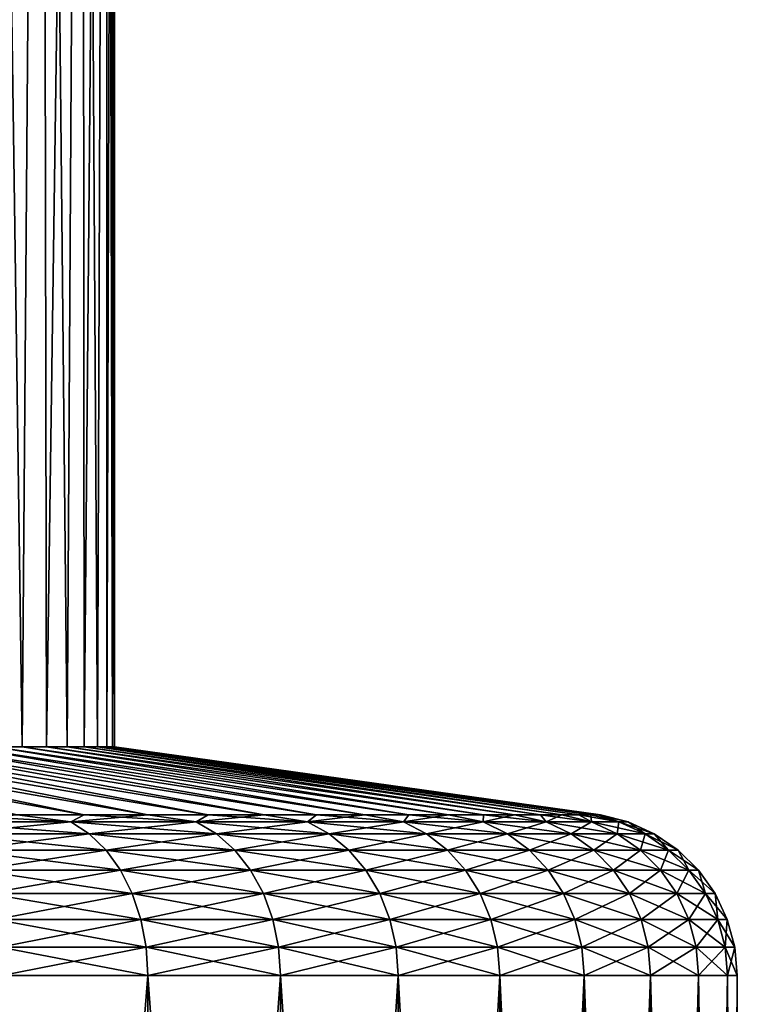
# Model space of a CAD drawing. Header units: metres. Extents: x -109 to 109, y -342 to 116.
# Tile 179 of 213: x 90.01 to 97.5, y -10.54 to -0.26. Entities that reach past the tile are written whole.
import ezdxf

# ---------------------------------------------------------------- set-up
doc = ezdxf.new("R2010")
doc.units = ezdxf.units.M
doc.layers.add('solid_505140_SW0001', color=7, linetype='CONTINUOUS')

msp = doc.modelspace()

# ---------------------------------------------------------------- linework, layer by layer
at = {"layer": 'solid_505140_SW0001'}
for points in [[(89.659843, 18.5, 6.088392), (89.746407, -7.857665, 5.897681), (90.036919, -7.857665, 5.196335)], [(90.240974, 18.5, 4.629872), (89.659843, 18.5, 6.088392), (90.036919, -7.857665, 5.196335)], [(89.659843, 18.5, -6.088392), (90.240974, 18.5, -4.629872), (89.746407, -7.857665, -5.897681)], [(90.240974, 18.5, -4.629872), (90.036919, -7.857665, -5.196335), (89.746407, -7.857665, -5.897681)], [(90.240974, 18.5, 4.629872), (90.036919, -7.857665, 5.196335), (90.290321, -7.857665, 4.480746)], [(90.240974, 18.5, -4.629872), (90.290321, -7.857665, -4.480746), (90.036919, -7.857665, -5.196335)], [(90.240974, 18.5, 4.629872), (90.290321, -7.857665, 4.480746), (90.505928, -7.857665, 3.752876)], [(90.660995, 18.5, 3.117071), (90.240974, 18.5, 4.629872), (90.505928, -7.857665, 3.752876)], [(90.240974, 18.5, -4.629872), (90.660995, 18.5, -3.117071), (90.290321, -7.857665, -4.480746)], [(90.660995, 18.5, -3.117071), (90.505928, -7.857665, -3.752876), (90.290321, -7.857665, -4.480746)], [(90.660995, 18.5, 3.117071), (90.505928, -7.857665, 3.752876), (90.683144, -7.857665, 3.014719)], [(90.660995, 18.5, -3.117071), (90.683144, -7.857665, -3.014719), (90.505928, -7.857665, -3.752876)], [(90.660995, 18.5, 3.117071), (90.683144, -7.857665, 3.014719), (90.82148, -7.857665, 2.2683)], [(90.915001, 18.5, 1.567726), (90.660995, 18.5, 3.117071), (90.82148, -7.857665, 2.2683)], [(90.660995, 18.5, -3.117071), (90.915001, 18.5, -1.567726), (90.683144, -7.857665, -3.014719)], [(90.915001, 18.5, -1.567726), (90.82148, -7.857665, -2.2683), (90.683144, -7.857665, -3.014719)], [(90.915001, 18.5, 1.567726), (90.82148, -7.857665, 2.2683), (90.92057, -7.857665, 1.515663)], [(90.915001, 18.5, -1.567726), (90.92057, -7.857665, -1.515663), (90.82148, -7.857665, -2.2683)], [(90.915001, 18.5, 1.567726), (90.92057, -7.857665, 1.515663), (90.980125, -7.857665, 0.758871)], [(90.915001, 18.5, 1.567726), (90.980125, -7.857665, 0.758871), (91, -7.857665)], [(91, 18.5), (90.915001, 18.5, 1.567726), (91, -7.857665)], [(90.915001, 18.5, -1.567726), (91, 18.5), (90.92057, -7.857665, -1.515663)], [(91, 18.5), (90.980125, -7.857665, -0.758871), (90.92057, -7.857665, -1.515663)], [(91, 18.5), (91, -7.857665), (90.980125, -7.857665, -0.758871)], [(90.684547, -8.566907, 13.483418), (87.275597, -7.857665, 9.702394), (86.753052, -7.857665, 10.253048)], [(89.983421, -8.566907, 14.184546), (90.684547, -8.566907, 13.483418), (86.753052, -7.857665, 10.253048)], [(90.684547, -8.566907, -13.48342), (86.753052, -7.857665, -10.253048), (87.275597, -7.857665, -9.702394)], [(90.684547, -8.566907, -13.48342), (89.983414, -8.566907, -14.18455), (86.753052, -7.857665, -10.253048)], [(91.349266, -8.566907, 12.747679), (87.768616, -7.857665, 9.125146), (87.275597, -7.857665, 9.702394)], [(90.684547, -8.566907, 13.483418), (91.349266, -8.566907, 12.747679), (87.275597, -7.857665, 9.702394)], [(91.349266, -8.566907, -12.747678), (87.275597, -7.857665, -9.702394), (87.768616, -7.857665, -9.125146)], [(91.349266, -8.566907, -12.747678), (90.684547, -8.566907, -13.48342), (87.275597, -7.857665, -9.702394)], [(91.975861, -8.566907, 11.979216), (88.230743, -7.857665, 8.522886), (87.768616, -7.857665, 9.125146)], [(91.349266, -8.566907, 12.747679), (91.975861, -8.566907, 11.979216), (87.768616, -7.857665, 9.125146)], [(91.975868, -8.566907, -11.979213), (87.768616, -7.857665, -9.125146), (88.230743, -7.857665, -8.522886)], [(91.975868, -8.566907, -11.979213), (91.349266, -8.566907, -12.747678), (87.768616, -7.857665, -9.125146)], [(92.562737, -8.566907, 11.18), (88.660721, -7.857665, 7.897266), (88.230743, -7.857665, 8.522886)], [(91.975861, -8.566907, 11.979216), (92.562737, -8.566907, 11.18), (88.230743, -7.857665, 8.522886)], [(92.562737, -8.566907, -11.179997), (88.230743, -7.857665, -8.522886), (88.660721, -7.857665, -7.897266)], [(92.562737, -8.566907, -11.179997), (91.975868, -8.566907, -11.979213), (88.230743, -7.857665, -8.522886)], [(93.108376, -8.566907, 10.352085), (89.057365, -7.857665, 7.25), (88.660721, -7.857665, 7.897266)], [(92.562737, -8.566907, 11.18), (93.108376, -8.566907, 10.352085), (88.660721, -7.857665, 7.897266)], [(93.108383, -8.566907, -10.352084), (88.660721, -7.857665, -7.897266), (89.057365, -7.857665, -7.25)], [(93.108383, -8.566907, -10.352084), (92.562737, -8.566907, -11.179997), (88.660721, -7.857665, -7.897266)], [(93.611389, -8.566907, 9.497596), (89.419594, -7.857665, 6.582862), (89.057365, -7.857665, 7.25)], [(93.108376, -8.566907, 10.352085), (93.611389, -8.566907, 9.497596), (89.057365, -7.857665, 7.25)], [(93.611389, -8.566907, -9.497598), (89.057365, -7.857665, -7.25), (89.419594, -7.857665, -6.582862)], [(93.611389, -8.566907, -9.497598), (93.108383, -8.566907, -10.352084), (89.057365, -7.857665, -7.25)], [(94.070473, -8.566907, 8.618728), (89.746407, -7.857665, 5.897681), (89.419594, -7.857665, 6.582862)], [(93.611389, -8.566907, 9.497596), (94.070473, -8.566907, 8.618728), (89.419594, -7.857665, 6.582862)], [(94.070473, -8.566907, -8.61873), (89.419594, -7.857665, -6.582862), (89.746407, -7.857665, -5.897681)], [(94.070473, -8.566907, -8.61873), (93.611389, -8.566907, -9.497598), (89.419594, -7.857665, -6.582862)], [(94.484451, -8.566907, 7.717735), (90.036919, -7.857665, 5.196335), (89.746407, -7.857665, 5.897681)], [(94.070473, -8.566907, 8.618728), (94.484451, -8.566907, 7.717735), (89.746407, -7.857665, 5.897681)], [(94.484451, -8.566907, -7.717738), (89.746407, -7.857665, -5.897681), (90.036919, -7.857665, -5.196335)], [(94.484451, -8.566907, -7.717738), (94.070473, -8.566907, -8.61873), (89.746407, -7.857665, -5.897681)], [(94.852264, -8.566907, 6.796933), (90.290321, -7.857665, 4.480746), (90.036919, -7.857665, 5.196335)], [(94.484451, -8.566907, 7.717735), (94.852264, -8.566907, 6.796933), (90.036919, -7.857665, 5.196335)], [(94.852264, -8.566907, -6.796934), (90.036919, -7.857665, -5.196335), (90.290321, -7.857665, -4.480746)], [(94.852264, -8.566907, -6.796934), (94.484451, -8.566907, -7.717738), (90.036919, -7.857665, -5.196335)], [(95.172966, -8.566907, 5.858683), (90.505928, -7.857665, 3.752876), (90.290321, -7.857665, 4.480746)], [(94.852264, -8.566907, 6.796933), (95.172966, -8.566907, 5.858683), (90.290321, -7.857665, 4.480746)], [(95.172966, -8.566907, -5.858682), (90.290321, -7.857665, -4.480746), (90.505928, -7.857665, -3.752876)], [(95.172966, -8.566907, -5.858682), (94.852264, -8.566907, -6.796934), (90.290321, -7.857665, -4.480746)], [(95.44574, -8.566907, 4.905395), (90.683144, -7.857665, 3.014719), (90.505928, -7.857665, 3.752876)], [(95.172966, -8.566907, 5.858683), (95.44574, -8.566907, 4.905395), (90.505928, -7.857665, 3.752876)], [(95.44574, -8.566907, -4.905393), (90.505928, -7.857665, -3.752876), (90.683144, -7.857665, -3.014719)], [(95.44574, -8.566907, -4.905393), (95.172966, -8.566907, -5.858682), (90.505928, -7.857665, -3.752876)], [(95.669876, -8.566907, 3.939514), (90.82148, -7.857665, 2.2683), (90.683144, -7.857665, 3.014719)], [(95.44574, -8.566907, 4.905395), (95.669876, -8.566907, 3.939514), (90.683144, -7.857665, 3.014719)], [(95.669876, -8.566907, -3.939511), (90.683144, -7.857665, -3.014719), (90.82148, -7.857665, -2.2683)], [(95.669876, -8.566907, -3.939511), (95.44574, -8.566907, -4.905393), (90.683144, -7.857665, -3.014719)], [(95.844803, -8.566907, 2.96352), (90.92057, -7.857665, 1.515663), (90.82148, -7.857665, 2.2683)], [(95.669876, -8.566907, 3.939514), (95.844803, -8.566907, 2.96352), (90.82148, -7.857665, 2.2683)], [(95.844803, -8.566907, -2.963517), (90.82148, -7.857665, -2.2683), (90.92057, -7.857665, -1.515663)], [(95.844803, -8.566907, -2.963517), (95.669876, -8.566907, -3.939511), (90.82148, -7.857665, -2.2683)], [(95.970078, -8.566907, 1.979917), (90.980125, -7.857665, 0.758871), (90.92057, -7.857665, 1.515663)], [(95.844803, -8.566907, 2.96352), (95.970078, -8.566907, 1.979917), (90.92057, -7.857665, 1.515663)], [(95.970078, -8.566907, -1.979915), (90.92057, -7.857665, -1.515663), (90.980125, -7.857665, -0.758871)], [(95.970078, -8.566907, -1.979915), (95.844803, -8.566907, -2.963517), (90.92057, -7.857665, -1.515663)], [(96.070488, -8.566907, 0.000001), (91, -7.857665), (90.980125, -7.857665, 0.758871)], [(96.045364, -8.566907, 0.991231), (96.070488, -8.566907, 0.000001), (90.980125, -7.857665, 0.758871)], [(95.970078, -8.566907, 1.979917), (96.045364, -8.566907, 0.991231), (90.980125, -7.857665, 0.758871)], [(96.045364, -8.566907, -0.99123), (90.980125, -7.857665, -0.758871), (91, -7.857665)], [(96.045364, -8.566907, -0.99123), (95.970078, -8.566907, -1.979915), (90.980125, -7.857665, -0.758871)], [(96.070488, -8.566907, 0.000001), (96.045364, -8.566907, -0.99123), (91, -7.857665)], [(90.543694, -8.640405, -14.04369), (89.099541, -8.640405, -15.352589), (89.983414, -8.566907, -14.18455)], [(89.099541, -8.640405, 15.352589), (90.543694, -8.640405, 14.04369), (89.247681, -8.566907, 14.849264)], [(90.543694, -8.640405, 14.04369), (89.983421, -8.566907, 14.184546), (89.247681, -8.566907, 14.849264)], [(90.543694, -8.640405, -14.04369), (89.983414, -8.566907, -14.18455), (90.684547, -8.566907, -13.48342)], [(90.543694, -8.640405, 14.04369), (90.684547, -8.566907, 13.483418), (89.983421, -8.566907, 14.184546)], [(90.543694, -8.640405, -14.04369), (90.684547, -8.566907, -13.48342), (91.349266, -8.566907, -12.747678)], [(91.852585, -8.640405, -12.599544), (90.543694, -8.640405, -14.04369), (91.349266, -8.566907, -12.747678)], [(90.543694, -8.640405, 14.04369), (91.852585, -8.640405, 12.599544), (90.684547, -8.566907, 13.483418)], [(91.852585, -8.640405, 12.599544), (91.349266, -8.566907, 12.747679), (90.684547, -8.566907, 13.483418)], [(91.852585, -8.640405, -12.599544), (91.349266, -8.566907, -12.747678), (91.975868, -8.566907, -11.979213)], [(91.852585, -8.640405, 12.599544), (91.975861, -8.566907, 11.979216), (91.349266, -8.566907, 12.747679)], [(91.852585, -8.640405, -12.599544), (91.975868, -8.566907, -11.979213), (92.562737, -8.566907, -11.179997)], [(93.013634, -8.640405, -11.034057), (91.852585, -8.640405, -12.599544), (92.562737, -8.566907, -11.179997)], [(91.852585, -8.640405, 12.599544), (93.013634, -8.640405, 11.034057), (91.975861, -8.566907, 11.979216)], [(93.013634, -8.640405, 11.034057), (92.562737, -8.566907, 11.18), (91.975861, -8.566907, 11.979216)], [(93.013634, -8.640405, -11.034057), (92.562737, -8.566907, -11.179997), (93.108383, -8.566907, -10.352084)], [(93.013634, -8.640405, 11.034057), (93.108376, -8.566907, 10.352085), (92.562737, -8.566907, 11.18)], [(93.013634, -8.640405, -11.034057), (93.108383, -8.566907, -10.352084), (93.611389, -8.566907, -9.497598)], [(94.01564, -8.640405, -9.362306), (93.013634, -8.640405, -11.034057), (93.611389, -8.566907, -9.497598)], [(93.013634, -8.640405, 11.034057), (94.01564, -8.640405, 9.362306), (93.108376, -8.566907, 10.352085)], [(94.01564, -8.640405, 9.362306), (93.611389, -8.566907, 9.497596), (93.108376, -8.566907, 10.352085)], [(94.01564, -8.640405, -9.362306), (93.611389, -8.566907, -9.497598), (94.070473, -8.566907, -8.61873)], [(94.01564, -8.640405, 9.362306), (94.070473, -8.566907, 8.618728), (93.611389, -8.566907, 9.497596)], [(94.01564, -8.640405, -9.362306), (94.070473, -8.566907, -8.61873), (94.484451, -8.566907, -7.717738)], [(94.848969, -8.640405, -7.60039), (94.01564, -8.640405, -9.362306), (94.484451, -8.566907, -7.717738)], [(94.01564, -8.640405, 9.362306), (94.848969, -8.640405, 7.60039), (94.070473, -8.566907, 8.618728)], [(94.848969, -8.640405, 7.60039), (94.484451, -8.566907, 7.717735), (94.070473, -8.566907, 8.618728)], [(94.848969, -8.640405, -7.60039), (94.484451, -8.566907, -7.717738), (94.852264, -8.566907, -6.796934)], [(94.848969, -8.640405, 7.60039), (94.852264, -8.566907, 6.796933), (94.484451, -8.566907, 7.717735)], [(94.848969, -8.640405, -7.60039), (94.852264, -8.566907, -6.796934), (95.172966, -8.566907, -5.858682)], [(95.505577, -8.640405, -5.765279), (94.848969, -8.640405, -7.60039), (95.172966, -8.566907, -5.858682)], [(94.848969, -8.640405, 7.60039), (95.505577, -8.640405, 5.765279), (94.852264, -8.566907, 6.796933)], [(95.505577, -8.640405, 5.765279), (95.172966, -8.566907, 5.858683), (94.852264, -8.566907, 6.796933)], [(95.505577, -8.640405, -5.765279), (95.172966, -8.566907, -5.858682), (95.44574, -8.566907, -4.905393)], [(95.505577, -8.640405, 5.765279), (95.44574, -8.566907, 4.905395), (95.172966, -8.566907, 5.858683)], [(95.505577, -8.640405, -5.765279), (95.44574, -8.566907, -4.905393), (95.669876, -8.566907, -3.939511)], [(95.979156, -8.640405, 3.874645), (95.669876, -8.566907, 3.939514), (95.44574, -8.566907, 4.905395)], [(95.505577, -8.640405, 5.765279), (95.979156, -8.640405, 3.874645), (95.44574, -8.566907, 4.905395)], [(95.979156, -8.640405, -3.874645), (95.505577, -8.640405, -5.765279), (95.669876, -8.566907, -3.939511)], [(95.979156, -8.640405, -3.874645), (95.669876, -8.566907, -3.939511), (95.844803, -8.566907, -2.963517)], [(95.979156, -8.640405, 3.874645), (95.844803, -8.566907, 2.96352), (95.669876, -8.566907, 3.939514)], [(95.979156, -8.640405, -3.874645), (95.844803, -8.566907, -2.963517), (95.970078, -8.566907, -1.979915)], [(96.265144, -8.640405, 1.946697), (95.970078, -8.566907, 1.979917), (95.844803, -8.566907, 2.96352)], [(95.979156, -8.640405, 3.874645), (96.265144, -8.640405, 1.946697), (95.844803, -8.566907, 2.96352)], [(96.265144, -8.640405, -1.946697), (95.970078, -8.566907, -1.979915), (96.045364, -8.566907, -0.99123)], [(96.265144, -8.640405, -1.946697), (95.979156, -8.640405, -3.874645), (95.970078, -8.566907, -1.979915)], [(96.265144, -8.640405, 1.946697), (96.045364, -8.566907, 0.991231), (95.970078, -8.566907, 1.979917)], [(96.265144, -8.640405, -1.946697), (96.045364, -8.566907, -0.99123), (96.070488, -8.566907, 0.000001)], [(96.360779, -8.640405), (96.070488, -8.566907, 0.000001), (96.045364, -8.566907, 0.991231)], [(96.265144, -8.640405, 1.946697), (96.360779, -8.640405), (96.045364, -8.566907, 0.991231)], [(96.360779, -8.640405), (96.265144, -8.640405, -1.946697), (96.070488, -8.566907, 0.000001)], [(89.272827, -8.763845, -15.563738), (89.099541, -8.640405, -15.352589), (90.543694, -8.640405, -14.04369)], [(90.736839, -8.763845, 14.236838), (90.543694, -8.640405, 14.04369), (89.099541, -8.640405, 15.352589)], [(89.272827, -8.763845, 15.563738), (90.736839, -8.763845, 14.236838), (89.099541, -8.640405, 15.352589)], [(90.736839, -8.763845, -14.236838), (89.272827, -8.763845, -15.563738), (90.543694, -8.640405, -14.04369)], [(90.736839, -8.763845, -14.236838), (90.543694, -8.640405, -14.04369), (91.852585, -8.640405, -12.599544)], [(92.063736, -8.763845, 12.77283), (91.852585, -8.640405, 12.599544), (90.543694, -8.640405, 14.04369)], [(90.736839, -8.763845, 14.236838), (92.063736, -8.763845, 12.77283), (90.543694, -8.640405, 14.04369)], [(92.063736, -8.763845, -12.77283), (90.736839, -8.763845, -14.236838), (91.852585, -8.640405, -12.599544)], [(92.063736, -8.763845, -12.77283), (91.852585, -8.640405, -12.599544), (93.013634, -8.640405, -11.034057)], [(93.240753, -8.763845, 11.185812), (93.013634, -8.640405, 11.034057), (91.852585, -8.640405, 12.599544)], [(92.063736, -8.763845, 12.77283), (93.240753, -8.763845, 11.185812), (91.852585, -8.640405, 12.599544)], [(93.240753, -8.763845, -11.185812), (92.063736, -8.763845, -12.77283), (93.013634, -8.640405, -11.034057)], [(93.240753, -8.763845, -11.185812), (93.013634, -8.640405, -11.034057), (94.01564, -8.640405, -9.362306)], [(94.256538, -8.763845, 9.491069), (94.01564, -8.640405, 9.362306), (93.013634, -8.640405, 11.034057)], [(93.240753, -8.763845, 11.185812), (94.256538, -8.763845, 9.491069), (93.013634, -8.640405, 11.034057)], [(94.256538, -8.763845, -9.491069), (93.240753, -8.763845, -11.185812), (94.01564, -8.640405, -9.362306)], [(94.256538, -8.763845, -9.491069), (94.01564, -8.640405, -9.362306), (94.848969, -8.640405, -7.60039)], [(95.101326, -8.763845, 7.704921), (94.848969, -8.640405, 7.60039), (94.01564, -8.640405, 9.362306)], [(94.256538, -8.763845, 9.491069), (95.101326, -8.763845, 7.704921), (94.01564, -8.640405, 9.362306)], [(95.101326, -8.763845, -7.704921), (94.256538, -8.763845, -9.491069), (94.848969, -8.640405, -7.60039)], [(95.101326, -8.763845, -7.704921), (94.848969, -8.640405, -7.60039), (95.505577, -8.640405, -5.765279)], [(95.766968, -8.763845, 5.844571), (95.505577, -8.640405, 5.765279), (94.848969, -8.640405, 7.60039)], [(95.101326, -8.763845, 7.704921), (95.766968, -8.763845, 5.844571), (94.848969, -8.640405, 7.60039)], [(95.766968, -8.763845, -5.844571), (95.101326, -8.763845, -7.704921), (95.505577, -8.640405, -5.765279)], [(95.766968, -8.763845, -5.844571), (95.505577, -8.640405, -5.765279), (95.979156, -8.640405, -3.874645)], [(96.247063, -8.763845, 3.927935), (95.979156, -8.640405, 3.874645), (95.505577, -8.640405, 5.765279)], [(95.766968, -8.763845, 5.844571), (96.247063, -8.763845, 3.927935), (95.505577, -8.640405, 5.765279)], [(96.247063, -8.763845, -3.927935), (95.766968, -8.763845, -5.844571), (95.979156, -8.640405, -3.874645)], [(96.247063, -8.763845, -3.927935), (95.979156, -8.640405, -3.874645), (96.265144, -8.640405, -1.946697)], [(96.53698, -8.763845, 1.97347), (96.265144, -8.640405, 1.946697), (95.979156, -8.640405, 3.874645)], [(96.247063, -8.763845, 3.927935), (96.53698, -8.763845, 1.97347), (95.979156, -8.640405, 3.874645)], [(96.53698, -8.763845, -1.97347), (96.247063, -8.763845, -3.927935), (96.265144, -8.640405, -1.946697)], [(96.53698, -8.763845, -1.97347), (96.265144, -8.640405, -1.946697), (96.360779, -8.640405)], [(96.633926, -8.763845), (96.360779, -8.640405), (96.265144, -8.640405, 1.946697)], [(96.53698, -8.763845, 1.97347), (96.633926, -8.763845), (96.265144, -8.640405, 1.946697)], [(96.633926, -8.763845), (96.53698, -8.763845, -1.97347), (96.360779, -8.640405)], [(89.429665, -8.933342, -15.754846), (89.272827, -8.763845, -15.563738), (90.736839, -8.763845, -14.236838)], [(90.911652, -8.933342, 14.411653), (90.736839, -8.763845, 14.236838), (89.272827, -8.763845, 15.563738)], [(89.429665, -8.933342, 15.754846), (90.911652, -8.933342, 14.411653), (89.272827, -8.763845, 15.563738)], [(90.911652, -8.933342, -14.411653), (89.429665, -8.933342, -15.754846), (90.736839, -8.763845, -14.236838)], [(90.911652, -8.933342, -14.411653), (90.736839, -8.763845, -14.236838), (92.063736, -8.763845, -12.77283)], [(92.254845, -8.933342, 12.929667), (92.063736, -8.763845, 12.77283), (90.736839, -8.763845, 14.236838)], [(90.911652, -8.933342, 14.411653), (92.254845, -8.933342, 12.929667), (90.736839, -8.763845, 14.236838)], [(92.254845, -8.933342, -12.929667), (90.911652, -8.933342, -14.411653), (92.063736, -8.763845, -12.77283)], [(92.254845, -8.933342, -12.929667), (92.063736, -8.763845, -12.77283), (93.240753, -8.763845, -11.185812)], [(93.446312, -8.933342, 11.323163), (93.240753, -8.763845, 11.185812), (92.063736, -8.763845, 12.77283)], [(92.254845, -8.933342, 12.929667), (93.446312, -8.933342, 11.323163), (92.063736, -8.763845, 12.77283)], [(93.446312, -8.933342, -11.323163), (92.254845, -8.933342, -12.929667), (93.240753, -8.763845, -11.185812)], [(93.446312, -8.933342, -11.323163), (93.240753, -8.763845, -11.185812), (94.256538, -8.763845, -9.491069)], [(94.474571, -8.933342, 9.60761), (94.256538, -8.763845, 9.491069), (93.240753, -8.763845, 11.185812)], [(93.446312, -8.933342, 11.323163), (94.474571, -8.933342, 9.60761), (93.240753, -8.763845, 11.185812)], [(94.474571, -8.933342, -9.60761), (93.446312, -8.933342, -11.323163), (94.256538, -8.763845, -9.491069)], [(94.474571, -8.933342, -9.60761), (94.256538, -8.763845, -9.491069), (95.101326, -8.763845, -7.704921)], [(95.329735, -8.933342, 7.799531), (95.101326, -8.763845, 7.704921), (94.256538, -8.763845, 9.491069)], [(94.474571, -8.933342, 9.60761), (95.329735, -8.933342, 7.799531), (94.256538, -8.763845, 9.491069)], [(95.329735, -8.933342, -7.799531), (94.474571, -8.933342, -9.60761), (95.101326, -8.763845, -7.704921)], [(95.329735, -8.933342, -7.799531), (95.101326, -8.763845, -7.704921), (95.766968, -8.763845, -5.844571)], [(96.003548, -8.933342, 5.916337), (95.766968, -8.763845, 5.844571), (95.101326, -8.763845, 7.704921)], [(95.329735, -8.933342, 7.799531), (96.003548, -8.933342, 5.916337), (95.101326, -8.763845, 7.704921)], [(96.003548, -8.933342, -5.916337), (95.329735, -8.933342, -7.799531), (95.766968, -8.763845, -5.844571)], [(96.003548, -8.933342, -5.916337), (95.766968, -8.763845, -5.844571), (96.247063, -8.763845, -3.927935)], [(96.48954, -8.933342, 3.976166), (96.247063, -8.763845, 3.927935), (95.766968, -8.763845, 5.844571)], [(96.003548, -8.933342, 5.916337), (96.48954, -8.933342, 3.976166), (95.766968, -8.763845, 5.844571)], [(96.48954, -8.933342, -3.976166), (96.003548, -8.933342, -5.916337), (96.247063, -8.763845, -3.927935)], [(96.48954, -8.933342, -3.976166), (96.247063, -8.763845, -3.927935), (96.53698, -8.763845, -1.97347)], [(96.783012, -8.933342, 1.997702), (96.53698, -8.763845, 1.97347), (96.247063, -8.763845, 3.927935)], [(96.48954, -8.933342, 3.976166), (96.783012, -8.933342, 1.997702), (96.247063, -8.763845, 3.927935)], [(96.783012, -8.933342, -1.997702), (96.48954, -8.933342, -3.976166), (96.53698, -8.763845, -1.97347)], [(96.783012, -8.933342, -1.997702), (96.53698, -8.763845, -1.97347), (96.633926, -8.763845)], [(96.881157, -8.933342), (96.633926, -8.763845), (96.53698, -8.763845, 1.97347)], [(96.783012, -8.933342, 1.997702), (96.881157, -8.933342), (96.53698, -8.763845, 1.97347)], [(96.881157, -8.933342), (96.783012, -8.933342, -1.997702), (96.633926, -8.763845)], [(89.565186, -9.143626, -15.919971), (89.429665, -8.933342, -15.754846), (90.911652, -8.933342, -14.411653)], [(91.062698, -9.143626, 14.562699), (90.911652, -8.933342, 14.411653), (89.429665, -8.933342, 15.754846)], [(89.565186, -9.143626, 15.919971), (91.062698, -9.143626, 14.562699), (89.429665, -8.933342, 15.754846)], [(91.062698, -9.143626, -14.562699), (89.565186, -9.143626, -15.919971), (90.911652, -8.933342, -14.411653)], [(91.062698, -9.143626, -14.562699), (90.911652, -8.933342, -14.411653), (92.254845, -8.933342, -12.929667)], [(92.419968, -9.143626, 13.065183), (92.254845, -8.933342, 12.929667), (90.911652, -8.933342, 14.411653)], [(91.062698, -9.143626, 14.562699), (92.419968, -9.143626, 13.065183), (90.911652, -8.933342, 14.411653)], [(92.419968, -9.143626, -13.065183), (91.062698, -9.143626, -14.562699), (92.254845, -8.933342, -12.929667)], [(92.419968, -9.143626, -13.065183), (92.254845, -8.933342, -12.929667), (93.446312, -8.933342, -11.323163)], [(93.623924, -9.143626, 11.44184), (93.446312, -8.933342, 11.323163), (92.254845, -8.933342, 12.929667)], [(92.419968, -9.143626, 13.065183), (93.623924, -9.143626, 11.44184), (92.254845, -8.933342, 12.929667)], [(93.623924, -9.143626, -11.44184), (92.419968, -9.143626, -13.065183), (93.446312, -8.933342, -11.323163)], [(93.623924, -9.143626, -11.44184), (93.446312, -8.933342, -11.323163), (94.474571, -8.933342, -9.60761)], [(94.662964, -9.143626, 9.708306), (94.474571, -8.933342, 9.60761), (93.446312, -8.933342, 11.323163)], [(93.623924, -9.143626, 11.44184), (94.662964, -9.143626, 9.708306), (93.446312, -8.933342, 11.323163)], [(94.662964, -9.143626, -9.708306), (93.623924, -9.143626, -11.44184), (94.474571, -8.933342, -9.60761)], [(94.662964, -9.143626, -9.708306), (94.474571, -8.933342, -9.60761), (95.329735, -8.933342, -7.799531)], [(95.527084, -9.143626, 7.881276), (95.329735, -8.933342, 7.799531), (94.474571, -8.933342, 9.60761)], [(94.662964, -9.143626, 9.708306), (95.527084, -9.143626, 7.881276), (94.474571, -8.933342, 9.60761)], [(95.527084, -9.143626, -7.881276), (94.662964, -9.143626, -9.708306), (95.329735, -8.933342, -7.799531)], [(95.527084, -9.143626, -7.881276), (95.329735, -8.933342, -7.799531), (96.003548, -8.933342, -5.916337)], [(96.207962, -9.143626, 5.978345), (96.003548, -8.933342, 5.916337), (95.329735, -8.933342, 7.799531)], [(95.527084, -9.143626, 7.881276), (96.207962, -9.143626, 5.978345), (95.329735, -8.933342, 7.799531)], [(96.207962, -9.143626, -5.978345), (95.527084, -9.143626, -7.881276), (96.003548, -8.933342, -5.916337)], [(96.207962, -9.143626, -5.978345), (96.003548, -8.933342, -5.916337), (96.48954, -8.933342, -3.976166)], [(96.699043, -9.143626, 4.01784), (96.48954, -8.933342, 3.976166), (96.003548, -8.933342, 5.916337)], [(96.207962, -9.143626, 5.978345), (96.699043, -9.143626, 4.01784), (96.003548, -8.933342, 5.916337)], [(96.699043, -9.143626, -4.01784), (96.207962, -9.143626, -5.978345), (96.48954, -8.933342, -3.976166)], [(96.699043, -9.143626, -4.01784), (96.48954, -8.933342, -3.976166), (96.783012, -8.933342, -1.997702)], [(96.995598, -9.143626, 2.01864), (96.783012, -8.933342, 1.997702), (96.48954, -8.933342, 3.976166)], [(96.699043, -9.143626, 4.01784), (96.995598, -9.143626, 2.01864), (96.48954, -8.933342, 3.976166)], [(96.995598, -9.143626, -2.01864), (96.699043, -9.143626, -4.01784), (96.783012, -8.933342, -1.997702)], [(96.995598, -9.143626, -2.01864), (96.783012, -8.933342, -1.997702), (96.881157, -8.933342)], [(97.094765, -9.143626), (96.881157, -8.933342), (96.783012, -8.933342, 1.997702)], [(96.995598, -9.143626, 2.01864), (97.094765, -9.143626), (96.783012, -8.933342, 1.997702)], [(97.094765, -9.143626), (96.995598, -9.143626, -2.01864), (96.881157, -8.933342)], [(89.675163, -9.388159, -16.053978), (89.565186, -9.143626, -15.919971), (91.062698, -9.143626, -14.562699)], [(91.18528, -9.388159, 14.685283), (91.062698, -9.143626, 14.562699), (89.565186, -9.143626, 15.919971)], [(89.675163, -9.388159, 16.053978), (91.18528, -9.388159, 14.685283), (89.565186, -9.143626, 15.919971)], [(91.18528, -9.388159, -14.685283), (89.675163, -9.388159, -16.053978), (91.062698, -9.143626, -14.562699)], [(91.18528, -9.388159, -14.685283), (91.062698, -9.143626, -14.562699), (92.419968, -9.143626, -13.065183)], [(92.553978, -9.388159, 13.175159), (92.419968, -9.143626, 13.065183), (91.062698, -9.143626, 14.562699)], [(91.18528, -9.388159, 14.685283), (92.553978, -9.388159, 13.175159), (91.062698, -9.143626, 14.562699)], [(92.553978, -9.388159, -13.175159), (91.18528, -9.388159, -14.685283), (92.419968, -9.143626, -13.065183)], [(92.553978, -9.388159, -13.175159), (92.419968, -9.143626, -13.065183), (93.623924, -9.143626, -11.44184)], [(93.768066, -9.388159, 11.538153), (93.623924, -9.143626, 11.44184), (92.419968, -9.143626, 13.065183)], [(92.553978, -9.388159, 13.175159), (93.768066, -9.388159, 11.538153), (92.419968, -9.143626, 13.065183)], [(93.768066, -9.388159, -11.538153), (92.553978, -9.388159, -13.175159), (93.623924, -9.143626, -11.44184)], [(93.768066, -9.388159, -11.538153), (93.623924, -9.143626, -11.44184), (94.662964, -9.143626, -9.708306)], [(94.815849, -9.388159, 9.790027), (94.662964, -9.143626, 9.708306), (93.623924, -9.143626, 11.44184)], [(93.768066, -9.388159, 11.538153), (94.815849, -9.388159, 9.790027), (93.623924, -9.143626, 11.44184)], [(94.815849, -9.388159, -9.790027), (93.768066, -9.388159, -11.538153), (94.662964, -9.143626, -9.708306)], [(94.815849, -9.388159, -9.790027), (94.662964, -9.143626, -9.708306), (95.527084, -9.143626, -7.881276)], [(95.687248, -9.388159, 7.947618), (95.527084, -9.143626, 7.881276), (94.662964, -9.143626, 9.708306)], [(94.815849, -9.388159, 9.790027), (95.687248, -9.388159, 7.947618), (94.662964, -9.143626, 9.708306)], [(95.687248, -9.388159, -7.947618), (94.815849, -9.388159, -9.790027), (95.527084, -9.143626, -7.881276)], [(95.687248, -9.388159, -7.947618), (95.527084, -9.143626, -7.881276), (96.207962, -9.143626, -5.978345)], [(96.373856, -9.388159, 6.028669), (96.207962, -9.143626, 5.978345), (95.527084, -9.143626, 7.881276)], [(95.687248, -9.388159, 7.947618), (96.373856, -9.388159, 6.028669), (95.527084, -9.143626, 7.881276)], [(96.373856, -9.388159, -6.028669), (95.687248, -9.388159, -7.947618), (96.207962, -9.143626, -5.978345)], [(96.373856, -9.388159, -6.028669), (96.207962, -9.143626, -5.978345), (96.699043, -9.143626, -4.01784)], [(96.869072, -9.388159, 4.051661), (96.699043, -9.143626, 4.01784), (96.207962, -9.143626, 5.978345)], [(96.373856, -9.388159, 6.028669), (96.869072, -9.388159, 4.051661), (96.207962, -9.143626, 5.978345)], [(96.869072, -9.388159, -4.051661), (96.373856, -9.388159, -6.028669), (96.699043, -9.143626, -4.01784)], [(96.869072, -9.388159, -4.051661), (96.699043, -9.143626, -4.01784), (96.995598, -9.143626, -2.01864)], [(97.168121, -9.388159, 2.035632), (96.995598, -9.143626, 2.01864), (96.699043, -9.143626, 4.01784)], [(96.869072, -9.388159, 4.051661), (97.168121, -9.388159, 2.035632), (96.699043, -9.143626, 4.01784)], [(97.168121, -9.388159, -2.035632), (96.869072, -9.388159, -4.051661), (96.995598, -9.143626, -2.01864)], [(97.168121, -9.388159, -2.035632), (96.995598, -9.143626, -2.01864), (97.094765, -9.143626)], [(97.268127, -9.388159), (97.094765, -9.143626), (96.995598, -9.143626, 2.01864)], [(97.168121, -9.388159, 2.035632), (97.268127, -9.388159), (96.995598, -9.143626, 2.01864)], [(97.268127, -9.388159), (97.168121, -9.388159, -2.035632), (97.094765, -9.143626)], [(89.75618, -9.659339, -16.152704), (89.675163, -9.388159, -16.053978), (91.18528, -9.388159, -14.685283)], [(91.275589, -9.659339, 14.775591), (91.18528, -9.388159, 14.685283), (89.675163, -9.388159, 16.053978)], [(89.75618, -9.659339, 16.152704), (91.275589, -9.659339, 14.775591), (89.675163, -9.388159, 16.053978)], [(91.275589, -9.659339, -14.775591), (89.75618, -9.659339, -16.152704), (91.18528, -9.388159, -14.685283)], [(91.275589, -9.659339, -14.775591), (91.18528, -9.388159, -14.685283), (92.553978, -9.388159, -13.175159)], [(92.652702, -9.659339, 13.256181), (92.553978, -9.388159, 13.175159), (91.18528, -9.388159, 14.685283)], [(91.275589, -9.659339, 14.775591), (92.652702, -9.659339, 13.256181), (91.18528, -9.388159, 14.685283)], [(92.652702, -9.659339, -13.256181), (91.275589, -9.659339, -14.775591), (92.553978, -9.388159, -13.175159)], [(92.652702, -9.659339, -13.256181), (92.553978, -9.388159, -13.175159), (93.768066, -9.388159, -11.538153)], [(93.87426, -9.659339, 11.609107), (93.768066, -9.388159, 11.538153), (92.553978, -9.388159, 13.175159)], [(92.652702, -9.659339, 13.256181), (93.87426, -9.659339, 11.609107), (92.553978, -9.388159, 13.175159)], [(93.87426, -9.659339, -11.609107), (92.652702, -9.659339, -13.256181), (93.768066, -9.388159, -11.538153)], [(93.87426, -9.659339, -11.609107), (93.768066, -9.388159, -11.538153), (94.815849, -9.388159, -9.790027)], [(94.92849, -9.659339, 9.850231), (94.815849, -9.388159, 9.790027), (93.768066, -9.388159, 11.538153)], [(93.87426, -9.659339, 11.609107), (94.92849, -9.659339, 9.850231), (93.768066, -9.388159, 11.538153)], [(94.92849, -9.659339, -9.850231), (93.87426, -9.659339, -11.609107), (94.815849, -9.388159, -9.790027)], [(94.92849, -9.659339, -9.850231), (94.815849, -9.388159, -9.790027), (95.687248, -9.388159, -7.947618)], [(95.805237, -9.659339, 7.996492), (95.687248, -9.388159, 7.947618), (94.815849, -9.388159, 9.790027)], [(94.92849, -9.659339, 9.850231), (95.805237, -9.659339, 7.996492), (94.815849, -9.388159, 9.790027)], [(95.805237, -9.659339, -7.996492), (94.92849, -9.659339, -9.850231), (95.687248, -9.388159, -7.947618)], [(95.805237, -9.659339, -7.996492), (95.687248, -9.388159, -7.947618), (96.373856, -9.388159, -6.028669)], [(96.496071, -9.659339, 6.065742), (96.373856, -9.388159, 6.028669), (95.687248, -9.388159, 7.947618)], [(95.805237, -9.659339, 7.996492), (96.496071, -9.659339, 6.065742), (95.687248, -9.388159, 7.947618)], [(96.496071, -9.659339, -6.065742), (95.805237, -9.659339, -7.996492), (96.373856, -9.388159, -6.028669)], [(96.496071, -9.659339, -6.065742), (96.373856, -9.388159, -6.028669), (96.869072, -9.388159, -4.051661)], [(96.994331, -9.659339, 4.076576), (96.869072, -9.388159, 4.051661), (96.373856, -9.388159, 6.028669)], [(96.496071, -9.659339, 6.065742), (96.994331, -9.659339, 4.076576), (96.373856, -9.388159, 6.028669)], [(96.994331, -9.659339, -4.076576), (96.496071, -9.659339, -6.065742), (96.869072, -9.388159, -4.051661)], [(96.994331, -9.659339, -4.076576), (96.869072, -9.388159, -4.051661), (97.168121, -9.388159, -2.035632)], [(97.295219, -9.659339, 2.048151), (97.168121, -9.388159, 2.035632), (96.869072, -9.388159, 4.051661)], [(96.994331, -9.659339, 4.076576), (97.295219, -9.659339, 2.048151), (96.869072, -9.388159, 4.051661)], [(97.295219, -9.659339, -2.048151), (96.994331, -9.659339, -4.076576), (97.168121, -9.388159, -2.035632)], [(97.295219, -9.659339, -2.048151), (97.168121, -9.388159, -2.035632), (97.268127, -9.388159)], [(97.395844, -9.659339), (97.268127, -9.388159), (97.168121, -9.388159, 2.035632)], [(97.295219, -9.659339, 2.048151), (97.395844, -9.659339), (97.168121, -9.388159, 2.035632)], [(97.395844, -9.659339), (97.295219, -9.659339, -2.048151), (97.268127, -9.388159)], [(89.805725, -9.948735, -16.213076), (89.75618, -9.659339, -16.152704), (91.275589, -9.659339, -14.775591)], [(91.330818, -9.948735, 14.830816), (91.275589, -9.659339, 14.775591), (89.75618, -9.659339, 16.152704)], [(89.805725, -9.948735, 16.213076), (91.330818, -9.948735, 14.830816), (89.75618, -9.659339, 16.152704)], [(91.330818, -9.948735, -14.830816), (89.805725, -9.948735, -16.213076), (91.275589, -9.659339, -14.775591)], [(91.330818, -9.948735, -14.830816), (91.275589, -9.659339, -14.775591), (92.652702, -9.659339, -13.256181)], [(92.713074, -9.948735, 13.305727), (92.652702, -9.659339, 13.256181), (91.275589, -9.659339, 14.775591)], [(91.330818, -9.948735, 14.830816), (92.713074, -9.948735, 13.305727), (91.275589, -9.659339, 14.775591)], [(92.713074, -9.948735, -13.305727), (91.330818, -9.948735, -14.830816), (92.652702, -9.659339, -13.256181)], [(92.713074, -9.948735, -13.305727), (92.652702, -9.659339, -13.256181), (93.87426, -9.659339, -11.609107)], [(93.939194, -9.948735, 11.652497), (93.87426, -9.659339, 11.609107), (92.652702, -9.659339, 13.256181)], [(92.713074, -9.948735, 13.305727), (93.939194, -9.948735, 11.652497), (92.652702, -9.659339, 13.256181)], [(93.939194, -9.948735, -11.652497), (92.713074, -9.948735, -13.305727), (93.87426, -9.659339, -11.609107)], [(93.939194, -9.948735, -11.652497), (93.87426, -9.659339, -11.609107), (94.92849, -9.659339, -9.850231)], [(94.997368, -9.948735, 9.887048), (94.92849, -9.659339, 9.850231), (93.87426, -9.659339, 11.609107)], [(93.939194, -9.948735, 11.652497), (94.997368, -9.948735, 9.887048), (93.87426, -9.659339, 11.609107)], [(94.997368, -9.948735, -9.887048), (93.939194, -9.948735, -11.652497), (94.92849, -9.659339, -9.850231)], [(94.997368, -9.948735, -9.887048), (94.92849, -9.659339, -9.850231), (95.805237, -9.659339, -7.996492)], [(95.877396, -9.948735, 8.02638), (95.805237, -9.659339, 7.996492), (94.92849, -9.659339, 9.850231)], [(94.997368, -9.948735, 9.887048), (95.877396, -9.948735, 8.02638), (94.92849, -9.659339, 9.850231)], [(95.877396, -9.948735, -8.02638), (94.997368, -9.948735, -9.887048), (95.805237, -9.659339, -7.996492)], [(95.877396, -9.948735, -8.02638), (95.805237, -9.659339, -7.996492), (96.496071, -9.659339, -6.065742)], [(96.570808, -9.948735, 6.088414), (96.496071, -9.659339, 6.065742), (95.805237, -9.659339, 7.996492)], [(95.877396, -9.948735, 8.02638), (96.570808, -9.948735, 6.088414), (95.805237, -9.659339, 7.996492)], [(96.570808, -9.948735, -6.088414), (95.877396, -9.948735, -8.02638), (96.496071, -9.659339, -6.065742)], [(96.570808, -9.948735, -6.088414), (96.496071, -9.659339, -6.065742), (96.994331, -9.659339, -4.076576)], [(97.07093, -9.948735, 4.091813), (96.994331, -9.659339, 4.076576), (96.496071, -9.659339, 6.065742)], [(96.570808, -9.948735, 6.088414), (97.07093, -9.948735, 4.091813), (96.496071, -9.659339, 6.065742)], [(97.07093, -9.948735, -4.091813), (96.570808, -9.948735, -6.088414), (96.994331, -9.659339, -4.076576)], [(97.07093, -9.948735, -4.091813), (96.994331, -9.659339, -4.076576), (97.295219, -9.659339, -2.048151)], [(97.372948, -9.948735, 2.055806), (97.295219, -9.659339, 2.048151), (96.994331, -9.659339, 4.076576)], [(97.07093, -9.948735, 4.091813), (97.372948, -9.948735, 2.055806), (96.994331, -9.659339, 4.076576)], [(97.372948, -9.948735, -2.055806), (97.07093, -9.948735, -4.091813), (97.295219, -9.659339, -2.048151)], [(97.372948, -9.948735, -2.055806), (97.295219, -9.659339, -2.048151), (97.395844, -9.659339)], [(97.473938, -9.948735), (97.395844, -9.659339), (97.295219, -9.659339, 2.048151)], [(97.372948, -9.948735, 2.055806), (97.473938, -9.948735), (97.295219, -9.659339, 2.048151)], [(97.473938, -9.948735), (97.372948, -9.948735, -2.055806), (97.395844, -9.659339)], [(89.805725, -9.948735, 16.213076), (89.822258, -10.245251, 16.233217), (91.349243, -10.245251, 14.849242)], [(89.805725, -9.948735, 16.213076), (91.349243, -10.245251, 14.849242), (91.330818, -9.948735, 14.830816)], [(91.330818, -9.948735, -14.830816), (89.822258, -10.245251, -16.233221), (89.805725, -9.948735, -16.213076)], [(91.330818, -9.948735, -14.830816), (91.349236, -10.245251, -14.849245), (89.822258, -10.245251, -16.233221)], [(91.330818, -9.948735, 14.830816), (91.349243, -10.245251, 14.849242), (92.733215, -10.245251, 13.322263)], [(91.330818, -9.948735, 14.830816), (92.733215, -10.245251, 13.322263), (92.713074, -9.948735, 13.305727)], [(92.713074, -9.948735, -13.305727), (91.349236, -10.245251, -14.849245), (91.330818, -9.948735, -14.830816)], [(92.713074, -9.948735, -13.305727), (92.733215, -10.245251, -13.322261), (91.349236, -10.245251, -14.849245)], [(92.713074, -9.948735, 13.305727), (92.733215, -10.245251, 13.322263), (93.960861, -10.245251, 11.666979)], [(92.713074, -9.948735, 13.305727), (93.960861, -10.245251, 11.666979), (93.939194, -9.948735, 11.652497)], [(93.939194, -9.948735, -11.652497), (92.733215, -10.245251, -13.322261), (92.713074, -9.948735, -13.305727)], [(93.939194, -9.948735, -11.652497), (93.960861, -10.245251, -11.666976), (92.733215, -10.245251, -13.322261)], [(93.939194, -9.948735, 11.652497), (93.960861, -10.245251, 11.666979), (95.020348, -10.245251, 9.899332)], [(93.939194, -9.948735, 11.652497), (95.020348, -10.245251, 9.899332), (94.997368, -9.948735, 9.887048)], [(94.997368, -9.948735, -9.887048), (93.960861, -10.245251, -11.666976), (93.939194, -9.948735, -11.652497)], [(94.997368, -9.948735, -9.887048), (95.020348, -10.245251, -9.899334), (93.960861, -10.245251, -11.666976)], [(94.997368, -9.948735, 9.887048), (95.020348, -10.245251, 9.899332), (95.901474, -10.245251, 8.036351)], [(94.997368, -9.948735, 9.887048), (95.901474, -10.245251, 8.036351), (95.877396, -9.948735, 8.02638)], [(95.877396, -9.948735, -8.02638), (95.020348, -10.245251, -9.899334), (94.997368, -9.948735, -9.887048)], [(95.877396, -9.948735, -8.02638), (95.901466, -10.245251, -8.036354), (95.020348, -10.245251, -9.899334)], [(95.877396, -9.948735, 8.02638), (95.901474, -10.245251, 8.036351), (96.595749, -10.245251, 6.09598)], [(95.877396, -9.948735, 8.02638), (96.595749, -10.245251, 6.09598), (96.570808, -9.948735, 6.088414)], [(96.570808, -9.948735, -6.088414), (95.901466, -10.245251, -8.036354), (95.877396, -9.948735, -8.02638)], [(96.570808, -9.948735, -6.088414), (96.595749, -10.245251, -6.095979), (95.901466, -10.245251, -8.036354)], [(96.570808, -9.948735, 6.088414), (96.595749, -10.245251, 6.09598), (97.096489, -10.245251, 4.096901)], [(96.570808, -9.948735, 6.088414), (97.096489, -10.245251, 4.096901), (97.07093, -9.948735, 4.091813)], [(97.07093, -9.948735, -4.091813), (96.595749, -10.245251, -6.095979), (96.570808, -9.948735, -6.088414)], [(97.07093, -9.948735, -4.091813), (97.096489, -10.245251, -4.096898), (96.595749, -10.245251, -6.095979)], [(97.07093, -9.948735, 4.091813), (97.096489, -10.245251, 4.096901), (97.39888, -10.245251, 2.058364)], [(97.07093, -9.948735, 4.091813), (97.39888, -10.245251, 2.058364), (97.372948, -9.948735, 2.055806)], [(97.372948, -9.948735, -2.055806), (97.096489, -10.245251, -4.096898), (97.07093, -9.948735, -4.091813)], [(97.372948, -9.948735, -2.055806), (97.39888, -10.245251, -2.058362), (97.096489, -10.245251, -4.096898)], [(97.372948, -9.948735, 2.055806), (97.39888, -10.245251, 2.058364), (97.5, -10.245251, 0.000001)], [(97.372948, -9.948735, 2.055806), (97.5, -10.245251, 0.000001), (97.473938, -9.948735)], [(97.473938, -9.948735), (97.39888, -10.245251, -2.058362), (97.372948, -9.948735, -2.055806)], [(97.473938, -9.948735), (97.5, -10.245251, 0.000001), (97.39888, -10.245251, -2.058362)], [(91.349236, -29.377958, 14.849246), (91.349243, -10.245251, 14.849242), (89.822258, -10.245251, 16.233217)], [(89.822258, -29.377958, 16.233221), (91.349236, -29.377958, 14.849246), (89.822258, -10.245251, 16.233217)], [(89.822258, -29.377958, -16.233217), (89.822258, -10.245251, -16.233221), (91.349236, -10.245251, -14.849245)], [(91.349243, -29.377958, -14.849242), (89.822258, -29.377958, -16.233217), (91.349236, -10.245251, -14.849245)], [(91.349236, -29.377958, 14.849246), (92.733215, -29.377958, 13.322261), (91.349243, -10.245251, 14.849242)], [(91.349243, -29.377958, -14.849242), (91.349236, -10.245251, -14.849245), (92.733215, -10.245251, -13.322261)], [(92.733215, -29.377958, 13.322261), (92.733215, -10.245251, 13.322263), (91.349243, -10.245251, 14.849242)], [(92.733215, -29.377958, -13.322263), (91.349243, -29.377958, -14.849242), (92.733215, -10.245251, -13.322261)], [(93.960861, -29.377958, 11.666976), (93.960861, -10.245251, 11.666979), (92.733215, -10.245251, 13.322263)], [(92.733215, -29.377958, 13.322261), (93.960861, -29.377958, 11.666976), (92.733215, -10.245251, 13.322263)], [(92.733215, -29.377958, -13.322263), (92.733215, -10.245251, -13.322261), (93.960861, -10.245251, -11.666976)], [(93.960861, -29.377958, -11.666979), (92.733215, -29.377958, -13.322263), (93.960861, -10.245251, -11.666976)], [(95.020348, -29.377958, 9.899334), (95.020348, -10.245251, 9.899332), (93.960861, -10.245251, 11.666979)], [(93.960861, -29.377958, 11.666976), (95.020348, -29.377958, 9.899334), (93.960861, -10.245251, 11.666979)], [(93.960861, -29.377958, -11.666979), (93.960861, -10.245251, -11.666976), (95.020348, -10.245251, -9.899334)], [(95.020348, -29.377958, -9.899332), (93.960861, -29.377958, -11.666979), (95.020348, -10.245251, -9.899334)], [(95.901466, -29.377958, 8.036354), (95.901474, -10.245251, 8.036351), (95.020348, -10.245251, 9.899332)], [(95.020348, -29.377958, 9.899334), (95.901466, -29.377958, 8.036354), (95.020348, -10.245251, 9.899332)], [(95.020348, -29.377958, -9.899332), (95.020348, -10.245251, -9.899334), (95.901466, -10.245251, -8.036354)], [(95.901474, -29.377958, -8.036351), (95.020348, -29.377958, -9.899332), (95.901466, -10.245251, -8.036354)], [(95.901466, -29.377958, 8.036354), (96.595749, -29.377958, 6.095978), (95.901474, -10.245251, 8.036351)], [(95.901474, -29.377958, -8.036351), (95.901466, -10.245251, -8.036354), (96.595749, -10.245251, -6.095979)], [(96.595749, -29.377958, 6.095978), (96.595749, -10.245251, 6.09598), (95.901474, -10.245251, 8.036351)], [(96.595749, -29.377958, -6.09598), (95.901474, -29.377958, -8.036351), (96.595749, -10.245251, -6.095979)], [(97.096489, -29.377958, 4.096898), (97.096489, -10.245251, 4.096901), (96.595749, -10.245251, 6.09598)], [(96.595749, -29.377958, 6.095978), (97.096489, -29.377958, 4.096898), (96.595749, -10.245251, 6.09598)], [(96.595749, -29.377958, -6.09598), (96.595749, -10.245251, -6.095979), (97.096489, -10.245251, -4.096898)], [(97.096489, -29.377958, -4.096901), (96.595749, -29.377958, -6.09598), (97.096489, -10.245251, -4.096898)], [(97.39888, -29.377958, 2.058362), (97.39888, -10.245251, 2.058364), (97.096489, -10.245251, 4.096901)], [(97.096489, -29.377958, 4.096898), (97.39888, -29.377958, 2.058362), (97.096489, -10.245251, 4.096901)], [(97.096489, -29.377958, -4.096901), (97.096489, -10.245251, -4.096898), (97.39888, -10.245251, -2.058362)], [(97.39888, -29.377958, -2.058364), (97.096489, -29.377958, -4.096901), (97.39888, -10.245251, -2.058362)], [(97.5, -29.377958, -0.000001), (97.5, -10.245251, 0.000001), (97.39888, -10.245251, 2.058364)], [(97.39888, -29.377958, 2.058362), (97.5, -29.377958, -0.000001), (97.39888, -10.245251, 2.058364)], [(97.39888, -29.377958, -2.058364), (97.39888, -10.245251, -2.058362), (97.5, -10.245251, 0.000001)], [(97.5, -29.377958, -0.000001), (97.39888, -29.377958, -2.058364), (97.5, -10.245251, 0.000001)]]:
    msp.add_3dface(points, dxfattribs=at)

doc.saveas('drawing.dxf')
